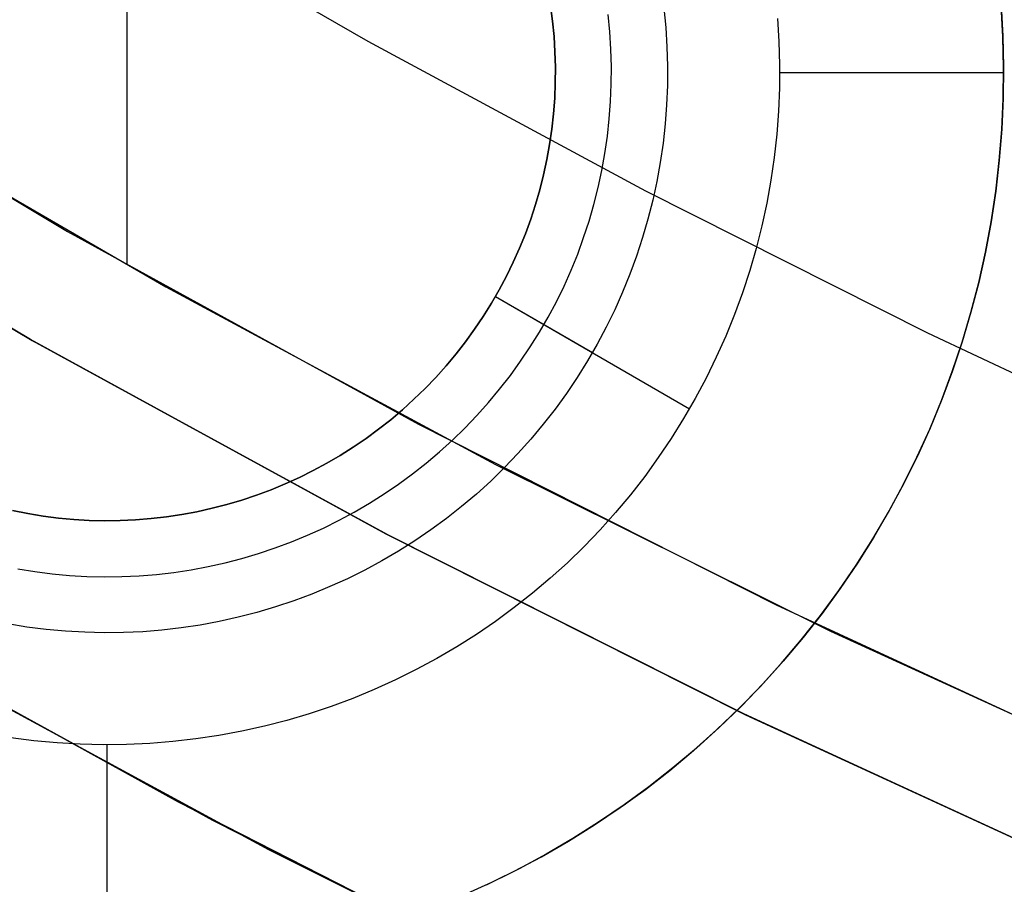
# Model space of a CAD drawing. Header units: millimetres. Extents: x 7986 to 9191, y -11326 to -10283.
# Tile 108 of 256: x 8562.63 to 8567.02, y -10713.5 to -10709.65. Entities that reach past the tile are written whole.
import ezdxf

# ---------------------------------------------------------------- set-up
doc = ezdxf.new("R2010")
doc.units = ezdxf.units.MM
doc.layers.add('BLANCO METALICO', color=7, linetype='Continuous', true_color=0xededed)

msp = doc.modelspace()

# ---------------------------------------------------------------- linework, layer by layer
at = {"color": 7, "true_color": 0xffffff}
for p, q in [((8563.1078, -10705.4264, 34.0594), (8563.1078, -10710.7375, 34.0594)), ((8562.9625, -10709.0402, 75.0231), (8564.1833, -10709.7421, 75.0231)), ((8562.9625, -10709.0402, 75.0231), (8564.1833, -10709.7421, 75.0231)), ((8561.3077, -10709.677, 34.0594), (8562.8434, -10710.5913, 34.0594)), ((8561.3077, -10709.677, 34.0594), (8562.8434, -10710.5913, 34.0594)), ((8564.1833, -10709.7421, 75.0231), (8565.4228, -10710.4103, 75.0231)), ((8564.1833, -10709.7421, 75.0231), (8565.4228, -10710.4103, 75.0231)), ((8561.8367, -10710.0001, 34.0594), (8563.2812, -10710.8389, 34.0594)), ((8562.6774, -10711.0727, 60.0594), (8561.1305, -10710.1557, 60.0594)), ((8562.6774, -10711.0727, 60.0594), (8561.1305, -10710.1557, 60.0594)), ((8561.1392, -10710.1611, 39.0594), (8562.6857, -10711.0774, 39.0594)), ((8561.1392, -10710.1611, 39.0594), (8562.6857, -10711.0774, 39.0594)), ((8561.1472, -10710.166, 49.5594), (8562.6933, -10711.0818, 49.5594)), ((8565.4228, -10710.4103, 75.0231), (8566.68, -10711.0441, 75.0231)), ((8565.4228, -10710.4103, 75.0231), (8566.68, -10711.0441, 75.0231)), ((8562.8434, -10710.5913, 34.0594), (8564.4098, -10711.4518, 34.0594)), ((8562.8434, -10710.5913, 34.0594), (8564.4098, -10711.4518, 34.0594)), ((8563.2812, -10710.8389, 34.0594), (8564.7521, -10711.6305, 34.0594)), ((8564.255, -10711.9357, 60.0594), (8562.6774, -10711.0727, 60.0594)), ((8564.255, -10711.9357, 60.0594), (8562.6774, -10711.0727, 60.0594)), ((8562.6857, -10711.0774, 39.0594), (8564.2629, -10711.9399, 39.0594)), ((8562.6857, -10711.0774, 39.0594), (8564.2629, -10711.9399, 39.0594)), ((8562.6933, -10711.0818, 49.5594), (8564.2702, -10711.9437, 49.5594)), ((8566.68, -10711.0441, 75.0231), (8567.9541, -10711.6428, 75.0231)), ((8566.68, -10711.0441, 75.0231), (8567.9541, -10711.6428, 75.0231)), ((8564.4098, -10711.4518, 34.0594), (8566.0052, -10712.2576, 34.0594)), ((8564.4098, -10711.4518, 34.0594), (8566.0052, -10712.2576, 34.0594)), ((8564.7521, -10711.6305, 34.0594), (8566.2479, -10712.3741, 34.0594)), ((8565.8614, -10712.7438, 60.0594), (8564.255, -10711.9357, 60.0594)), ((8565.8614, -10712.7438, 60.0594), (8564.255, -10711.9357, 60.0594)), ((8564.2629, -10711.9399, 39.0594), (8565.8689, -10712.7474, 39.0594)), ((8564.2629, -10711.9399, 39.0594), (8565.8689, -10712.7474, 39.0594)), ((8564.2702, -10711.9437, 49.5594), (8565.8758, -10712.7507, 49.5594)), ((8561.7018, -10712.2317, 37.555), (8563.3361, -10713.1363, 37.555)), ((8566.0052, -10712.2576, 34.0594), (8567.6274, -10713.0076, 34.0594)), ((8566.0052, -10712.2576, 34.0594), (8567.6274, -10713.0076, 34.0594)), ((8561.8636, -10712.3246, 39.0594), (8563.49, -10713.2177, 39.0594)), ((8561.8636, -10712.3246, 39.0594), (8563.49, -10713.2177, 39.0594)), ((8566.2479, -10712.3741, 34.0594), (8567.767, -10713.0689, 34.0594)), ((8562.1258, -10712.4742, 36.0505), (8563.7394, -10713.3488, 36.0505)), ((8562.1258, -10712.4742, 36.0505), (8563.7394, -10713.3488, 36.0505)), ((8567.4948, -10713.496, 60.0594), (8565.8614, -10712.7438, 60.0594)), ((8567.4948, -10713.496, 60.0594), (8565.8614, -10712.7438, 60.0594)), ((8565.8689, -10712.7474, 39.0594), (8567.5019, -10713.499, 39.0594)), ((8565.8689, -10712.7474, 39.0594), (8567.5019, -10713.499, 39.0594)), ((8565.8758, -10712.7507, 49.5594), (8567.5083, -10713.5019, 49.5594)), ((8563.3361, -10713.1363, 37.555), (8565.001, -10713.9834, 37.555)), ((8563.49, -10713.2177, 39.0594), (8565.1465, -10714.054, 39.0594)), ((8563.49, -10713.2177, 39.0594), (8565.1465, -10714.054, 39.0594)), ((8563.7394, -10713.3488, 36.0505), (8565.3821, -10714.1677, 36.0505)), ((8563.7394, -10713.3488, 36.0505), (8565.3821, -10714.1677, 36.0505))]:
    msp.add_line(p, q, dxfattribs=at)
at = {"layer": 'BLANCO METALICO'}
for p, q in [((8564.9979, -10709.5838, 157.0815), (8565.007, -10709.6522, 157.0815)), ((8565.007, -10709.6522, 161.0815), (8564.9979, -10709.5838, 161.0815)), ((8567.009, -10709.582, 160.8315), (8567.017, -10709.7202, 160.8315)), ((8567.009, -10709.5823, 159.5815), (8567.017, -10709.7204, 159.5815)), ((8567.0171, -10709.723, 162.0815), (8567.0092, -10709.5851, 162.0815)), ((8565.2629, -10709.7008, 156.8315), (8565.2554, -10709.6235, 156.8315)), ((8565.5037, -10709.5948, 156.5815), (8565.5121, -10709.6807, 156.5815)), ((8565.5037, -10709.5948, 161.5815), (8565.5121, -10709.6807, 161.5815)), ((8565.007, -10709.6522, 157.0815), (8565.0138, -10709.7209, 157.0815)), ((8565.0138, -10709.7209, 161.0815), (8565.007, -10709.6522, 161.0815)), ((8565.5121, -10709.6807, 156.5815), (8565.5176, -10709.7668, 156.5815)), ((8565.5121, -10709.6807, 161.5815), (8565.5176, -10709.7668, 161.5815)), ((8566.0105, -10709.6405, 162.0815), (8566.0171, -10709.7438, 162.0815)), ((8565.0138, -10709.7209, 157.0815), (8565.0181, -10709.7898, 157.0815)), ((8565.0181, -10709.7898, 161.0815), (8565.0138, -10709.7209, 161.0815)), ((8565.2679, -10709.7783, 156.8315), (8565.2629, -10709.7008, 156.8315)), ((8567.017, -10709.7202, 160.8315), (8567.0202, -10709.8586, 160.8315)), ((8567.017, -10709.7204, 159.5815), (8567.0202, -10709.8588, 159.5815)), ((8567.0202, -10709.861, 162.0815), (8567.0171, -10709.723, 162.0815)), ((8565.5176, -10709.7668, 156.5815), (8565.5201, -10709.8531, 156.5815)), ((8565.5176, -10709.7668, 161.5815), (8565.5201, -10709.8531, 161.5815)), ((8566.0171, -10709.7438, 162.0815), (8566.02, -10709.8474, 162.0815)), ((8565.0181, -10709.7898, 157.0815), (8565.0201, -10709.8589, 157.0815)), ((8565.0201, -10709.8589, 161.0815), (8565.0181, -10709.7898, 161.0815)), ((8565.2701, -10709.856, 156.8315), (8565.2679, -10709.7783, 156.8315)), ((8565.2696, -10709.9337, 156.8315), (8565.2701, -10709.856, 156.8315)), ((8565.5201, -10709.8531, 156.5815), (8565.5196, -10709.9394, 156.5815)), ((8565.5201, -10709.8531, 161.5815), (8565.5196, -10709.9394, 161.5815)), ((8566.02, -10709.8474, 162.0815), (8566.0194, -10709.9509, 162.0815)), ((8565.0201, -10709.8589, 157.0815), (8565.0197, -10709.9279, 157.0815)), ((8565.0197, -10709.9279, 161.0815), (8565.0201, -10709.8589, 161.0815)), ((8566.0202, -10709.8819, 162.0815), (8567.0202, -10709.8819, 162.0815)), ((8567.0185, -10709.9991, 162.0815), (8567.0202, -10709.861, 162.0815)), ((8567.0202, -10709.8586, 160.8315), (8567.0186, -10709.997, 160.8315)), ((8567.0202, -10709.8588, 159.5815), (8567.0186, -10709.9972, 159.5815)), ((8565.0197, -10709.9279, 157.0815), (8565.0169, -10709.9969, 157.0815)), ((8565.0169, -10709.9969, 161.0815), (8565.0197, -10709.9279, 161.0815)), ((8565.2665, -10710.0113, 156.8315), (8565.2696, -10709.9337, 156.8315)), ((8565.5196, -10709.9394, 156.5815), (8565.5161, -10710.0256, 156.5815)), ((8565.5196, -10709.9394, 161.5815), (8565.5161, -10710.0256, 161.5815)), ((8566.0194, -10709.9509, 162.0815), (8566.0153, -10710.0544, 162.0815)), ((8565.0169, -10709.9969, 157.0815), (8565.0118, -10710.0657, 157.0815)), ((8565.0118, -10710.0657, 161.0815), (8565.0169, -10709.9969, 161.0815)), ((8565.2607, -10710.0887, 156.8315), (8565.2665, -10710.0113, 156.8315)), ((8565.5161, -10710.0256, 156.5815), (8565.5097, -10710.1117, 156.5815)), ((8565.5161, -10710.0256, 161.5815), (8565.5097, -10710.1117, 161.5815)), ((8567.0121, -10710.137, 162.0815), (8567.0185, -10709.9991, 162.0815)), ((8567.0186, -10709.997, 160.8315), (8567.0122, -10710.1353, 160.8315)), ((8567.0186, -10709.9972, 159.5815), (8567.0122, -10710.1355, 159.5815)), ((8565.0118, -10710.0657, 157.0815), (8565.0042, -10710.1344, 157.0815)), ((8565.0042, -10710.1344, 161.0815), (8565.0118, -10710.0657, 161.0815)), ((8566.0153, -10710.0544, 162.0815), (8566.0075, -10710.1577, 162.0815)), ((8565.2522, -10710.1659, 156.8315), (8565.2607, -10710.0887, 156.8315)), ((8565.5097, -10710.1117, 156.5815), (8565.5002, -10710.1975, 156.5815)), ((8565.5097, -10710.1117, 161.5815), (8565.5002, -10710.1975, 161.5815)), ((8565.0042, -10710.1344, 157.0815), (8564.9943, -10710.2027, 157.0815)), ((8564.9943, -10710.2027, 161.0815), (8565.0042, -10710.1344, 161.0815)), ((8566.0075, -10710.1577, 162.0815), (8565.9962, -10710.2606, 162.0815)), ((8567.0009, -10710.2747, 162.0815), (8567.0121, -10710.137, 162.0815)), ((8567.0122, -10710.1353, 160.8315), (8567.001, -10710.2733, 160.8315)), ((8567.0122, -10710.1355, 159.5815), (8567.001, -10710.2734, 159.5815)), ((8564.9943, -10710.2027, 157.0815), (8564.9821, -10710.2706, 157.0815)), ((8564.9821, -10710.2706, 161.0815), (8564.9943, -10710.2027, 161.0815)), ((8565.2411, -10710.2428, 156.8315), (8565.2522, -10710.1659, 156.8315)), ((8565.5002, -10710.1975, 156.5815), (8565.4879, -10710.2829, 156.5815)), ((8565.5002, -10710.1975, 161.5815), (8565.4879, -10710.2829, 161.5815)), ((8565.2273, -10710.3192, 156.8315), (8565.2411, -10710.2428, 156.8315)), ((8564.9821, -10710.2706, 157.0815), (8564.9675, -10710.3381, 157.0815)), ((8564.9675, -10710.3381, 161.0815), (8564.9821, -10710.2706, 161.0815)), ((8565.4879, -10710.2829, 156.5815), (8565.4726, -10710.3678, 156.5815)), ((8565.4879, -10710.2829, 161.5815), (8565.4726, -10710.3678, 161.5815)), ((8565.9962, -10710.2606, 162.0815), (8565.9814, -10710.3631, 162.0815)), ((8566.985, -10710.4118, 162.0815), (8567.0009, -10710.2747, 162.0815)), ((8567.001, -10710.2733, 160.8315), (8566.9851, -10710.4108, 160.8315)), ((8567.001, -10710.2734, 159.5815), (8566.9851, -10710.4109, 159.5815)), ((8564.9675, -10710.3381, 157.0815), (8564.9506, -10710.4051, 157.0815)), ((8564.9506, -10710.4051, 161.0815), (8564.9675, -10710.3381, 161.0815)), ((8565.2109, -10710.3952, 156.8315), (8565.2273, -10710.3192, 156.8315)), ((8565.4726, -10710.3678, 156.5815), (8565.4543, -10710.4522, 156.5815)), ((8565.4726, -10710.3678, 161.5815), (8565.4543, -10710.4522, 161.5815)), ((8565.9814, -10710.3631, 162.0815), (8565.963, -10710.465, 162.0815)), ((8564.9506, -10710.4051, 157.0815), (8564.9314, -10710.4714, 157.0815)), ((8564.9314, -10710.4714, 161.0815), (8564.9506, -10710.4051, 161.0815)), ((8565.1919, -10710.4705, 156.8315), (8565.2109, -10710.3952, 156.8315)), ((8566.9643, -10710.5484, 162.0815), (8566.985, -10710.4118, 162.0815)), ((8566.9851, -10710.4108, 160.8315), (8566.9644, -10710.5477, 160.8315)), ((8566.9851, -10710.4109, 159.5815), (8566.9644, -10710.5477, 159.5815)), ((8564.9314, -10710.4714, 157.0815), (8564.9099, -10710.537, 157.0815)), ((8564.9099, -10710.537, 161.0815), (8564.9314, -10710.4714, 161.0815)), ((8565.1703, -10710.5451, 156.8315), (8565.1919, -10710.4705, 156.8315)), ((8565.4543, -10710.4522, 156.5815), (8565.4332, -10710.5359, 156.5815)), ((8565.4543, -10710.4522, 161.5815), (8565.4332, -10710.5359, 161.5815)), ((8565.963, -10710.465, 162.0815), (8565.9411, -10710.5663, 162.0815)), ((8564.9099, -10710.537, 157.0815), (8564.8862, -10710.6018, 157.0815)), ((8564.8862, -10710.6018, 161.0815), (8564.9099, -10710.537, 161.0815)), ((8565.1461, -10710.6189, 156.8315), (8565.1703, -10710.5451, 156.8315)), ((8565.4332, -10710.5359, 156.5815), (8565.4092, -10710.6188, 156.5815)), ((8565.4332, -10710.5359, 161.5815), (8565.4092, -10710.6188, 161.5815)), ((8566.9644, -10710.5477, 159.5815), (8566.939, -10710.6838, 159.5815)), ((8566.9644, -10710.5477, 160.8315), (8566.939, -10710.6838, 160.8315)), ((8566.939, -10710.6841, 162.0815), (8566.9643, -10710.5484, 162.0815)), ((8564.8862, -10710.6018, 157.0815), (8564.8602, -10710.6658, 157.0815)), ((8564.8602, -10710.6658, 161.0815), (8564.8862, -10710.6018, 161.0815)), ((8565.9411, -10710.5663, 162.0815), (8565.9158, -10710.6667, 162.0815)), ((8565.1194, -10710.6918, 156.8315), (8565.1461, -10710.6189, 156.8315)), ((8565.4092, -10710.6188, 156.5815), (8565.3823, -10710.7008, 156.5815)), ((8565.4092, -10710.6188, 161.5815), (8565.3823, -10710.7008, 161.5815)), ((8564.8602, -10710.6658, 157.0815), (8564.832, -10710.7289, 157.0815)), ((8564.832, -10710.7289, 161.0815), (8564.8602, -10710.6658, 161.0815)), ((8565.0902, -10710.7638, 156.8315), (8565.1194, -10710.6918, 156.8315)), ((8565.9158, -10710.6667, 162.0815), (8565.887, -10710.7661, 162.0815)), ((8566.939, -10710.6838, 159.5815), (8566.9089, -10710.8189, 159.5815)), ((8566.939, -10710.6838, 160.8315), (8566.9089, -10710.8189, 160.8315)), ((8566.9089, -10710.8189, 162.0815), (8566.939, -10710.6841, 162.0815)), ((8564.832, -10710.7289, 157.0815), (8564.8017, -10710.7909, 157.0815)), ((8564.8017, -10710.7909, 161.0815), (8564.832, -10710.7289, 161.0815)), ((8565.3823, -10710.7008, 156.5815), (8565.3526, -10710.7818, 156.5815)), ((8565.3823, -10710.7008, 161.5815), (8565.3526, -10710.7818, 161.5815)), ((8565.0585, -10710.8347, 156.8315), (8565.0902, -10710.7638, 156.8315)), ((8565.887, -10710.7661, 162.0815), (8565.8547, -10710.8646, 162.0815)), ((8564.8017, -10710.7909, 157.0815), (8564.7693, -10710.8518, 157.0815)), ((8564.7693, -10710.8518, 161.0815), (8564.8017, -10710.7909, 161.0815)), ((8565.3526, -10710.7818, 156.5815), (8565.3202, -10710.8618, 156.5815)), ((8565.3526, -10710.7818, 161.5815), (8565.3202, -10710.8618, 161.5815)), ((8566.8743, -10710.9525, 162.0815), (8566.9089, -10710.8189, 162.0815)), ((8566.9089, -10710.8189, 159.5815), (8566.8745, -10710.9516, 159.5815)), ((8566.9089, -10710.8189, 160.8315), (8566.8745, -10710.9516, 160.8315)), ((8566.9089, -10710.8189, 159.5815), (8566.9089, -10710.8189, 162.0815)), ((8564.7693, -10710.8518, 157.0815), (8564.7348, -10710.9116, 157.0815)), ((8564.7348, -10710.9116, 161.0815), (8564.7693, -10710.8518, 161.0815)), ((8565.0244, -10710.9045, 156.8315), (8565.0585, -10710.8347, 156.8315)), ((8565.3202, -10710.8618, 156.5815), (8565.285, -10710.9406, 156.5815)), ((8565.3202, -10710.8618, 161.5815), (8565.285, -10710.9406, 161.5815)), ((8565.8547, -10710.8646, 162.0815), (8565.8191, -10710.9618, 162.0815)), ((8564.7523, -10710.8819, 161.0815), (8564.7523, -10710.8819, 157.0815)), ((8564.7523, -10710.8819, 157.0815), (8565.1853, -10711.1319, 156.5815)), ((8564.7523, -10710.8819, 161.0815), (8565.6183, -10711.3819, 162.0815)), ((8564.9879, -10710.9731, 156.8315), (8565.0244, -10710.9045, 156.8315)), ((8564.7348, -10710.9116, 157.0815), (8564.6982, -10710.9702, 157.0815)), ((8564.6982, -10710.9702, 161.0815), (8564.7348, -10710.9116, 161.0815)), ((8565.285, -10710.9406, 156.5815), (8565.2471, -10711.0181, 156.5815)), ((8565.285, -10710.9406, 161.5815), (8565.2471, -10711.0181, 161.5815)), ((8566.835, -10711.0849, 162.0815), (8566.8743, -10710.9525, 162.0815)), ((8566.8745, -10710.9516, 159.5815), (8566.8356, -10711.0831, 159.5815)), ((8566.8745, -10710.9516, 160.8315), (8566.8356, -10711.0831, 160.8315)), ((8564.6982, -10710.9702, 157.0815), (8564.6596, -10711.0275, 157.0815)), ((8564.6596, -10711.0275, 161.0815), (8564.6982, -10710.9702, 161.0815)), ((8564.9491, -10711.0403, 156.8315), (8564.9879, -10710.9731, 156.8315)), ((8565.8191, -10710.9618, 162.0815), (8565.7802, -10711.0578, 162.0815)), ((8564.6596, -10711.0275, 157.0815), (8564.6191, -10711.0834, 157.0815)), ((8564.6191, -10711.0834, 161.0815), (8564.6596, -10711.0275, 161.0815)), ((8564.908, -10711.1062, 156.8315), (8564.9491, -10711.0403, 156.8315)), ((8565.2471, -10711.0181, 156.5815), (8565.2066, -10711.0943, 156.5815)), ((8565.2471, -10711.0181, 161.5815), (8565.2066, -10711.0943, 161.5815)), ((8564.6191, -10711.0834, 157.0815), (8564.5767, -10711.1378, 157.0815)), ((8564.5767, -10711.1378, 161.0815), (8564.6191, -10711.0834, 161.0815)), ((8565.7802, -10711.0578, 162.0815), (8565.7379, -10711.1523, 162.0815)), ((8566.7912, -10711.2159, 162.0815), (8566.835, -10711.0849, 162.0815)), ((8566.8356, -10711.0831, 159.5815), (8566.7922, -10711.2131, 159.5815)), ((8566.8356, -10711.0831, 160.8315), (8566.7922, -10711.2132, 160.8315)), ((8564.8646, -10711.1707, 156.8315), (8564.908, -10711.1062, 156.8315)), ((8565.2066, -10711.0943, 156.5815), (8565.1634, -10711.1691, 156.5815)), ((8565.2066, -10711.0943, 161.5815), (8565.1634, -10711.1691, 161.5815)), ((8564.5767, -10711.1378, 157.0815), (8564.5324, -10711.1908, 157.0815)), ((8564.5324, -10711.1908, 161.0815), (8564.5767, -10711.1378, 161.0815)), ((8564.819, -10711.2335, 156.8315), (8564.8646, -10711.1707, 156.8315)), ((8565.1634, -10711.1691, 156.5815), (8565.1177, -10711.2423, 156.5815)), ((8565.1634, -10711.1691, 161.5815), (8565.1177, -10711.2423, 161.5815)), ((8565.7379, -10711.1523, 162.0815), (8565.6925, -10711.2454, 162.0815)), ((8564.5324, -10711.1908, 157.0815), (8564.4863, -10711.2422, 157.0815)), ((8564.4863, -10711.2422, 161.0815), (8564.5324, -10711.1908, 161.0815)), ((8566.7429, -10711.3452, 162.0815), (8566.7912, -10711.2159, 162.0815)), ((8566.7922, -10711.2131, 159.5815), (8566.7444, -10711.3416, 159.5815)), ((8566.7922, -10711.2132, 160.8315), (8566.7444, -10711.3417, 160.8315)), ((8564.4863, -10711.2422, 157.0815), (8564.4385, -10711.292, 157.0815)), ((8564.4385, -10711.292, 161.0815), (8564.4863, -10711.2422, 161.0815)), ((8564.7713, -10711.2948, 156.8315), (8564.819, -10711.2335, 156.8315)), ((8565.1177, -10711.2423, 156.5815), (8565.0695, -10711.3139, 156.5815)), ((8565.1177, -10711.2423, 161.5815), (8565.0695, -10711.3139, 161.5815)), ((8565.6925, -10711.2454, 162.0815), (8565.6438, -10711.3368, 162.0815)), ((8564.4385, -10711.292, 157.0815), (8564.389, -10711.3401, 157.0815)), ((8564.389, -10711.3401, 161.0815), (8564.4385, -10711.292, 161.0815)), ((8564.7214, -10711.3544, 156.8315), (8564.7713, -10711.2948, 156.8315)), ((8564.389, -10711.3401, 157.0815), (8564.3378, -10711.3865, 157.0815)), ((8564.3378, -10711.3865, 161.0815), (8564.389, -10711.3401, 161.0815)), ((8565.0695, -10711.3139, 156.5815), (8565.0188, -10711.3837, 156.5815)), ((8565.0695, -10711.3139, 161.5815), (8565.0188, -10711.3837, 161.5815)), ((8565.6438, -10711.3368, 162.0815), (8565.592, -10711.4265, 162.0815)), ((8566.6902, -10711.4729, 162.0815), (8566.7429, -10711.3452, 162.0815)), ((8566.7444, -10711.3417, 160.8315), (8566.6921, -10711.4685, 160.8315)), ((8566.7444, -10711.3416, 159.5815), (8566.6922, -10711.4684, 159.5815)), ((8564.3378, -10711.3865, 157.0815), (8564.2851, -10711.4311, 157.0815)), ((8564.2851, -10711.4311, 161.0815), (8564.3378, -10711.3865, 161.0815)), ((8564.6696, -10711.4123, 156.8315), (8564.7214, -10711.3544, 156.8315)), ((8565.0188, -10711.3837, 156.5815), (8564.9658, -10711.4518, 156.5815)), ((8565.0188, -10711.3837, 161.5815), (8564.9658, -10711.4518, 161.5815)), ((8564.2851, -10711.4311, 157.0815), (8564.2309, -10711.4738, 157.0815)), ((8564.2309, -10711.4738, 161.0815), (8564.2851, -10711.4311, 161.0815)), ((8564.6158, -10711.4683, 156.8315), (8564.6696, -10711.4123, 156.8315)), ((8565.592, -10711.4265, 162.0815), (8565.5372, -10711.5143, 162.0815)), ((8564.2309, -10711.4738, 157.0815), (8564.1752, -10711.5147, 157.0815)), ((8564.1752, -10711.5147, 161.0815), (8564.2309, -10711.4738, 161.0815)), ((8564.5601, -10711.5224, 156.8315), (8564.6158, -10711.4683, 156.8315)), ((8564.9658, -10711.4518, 156.5815), (8564.9105, -10711.518, 156.5815)), ((8564.9658, -10711.4518, 161.5815), (8564.9105, -10711.518, 161.5815)), ((8566.6331, -10711.5986, 162.0815), (8566.6902, -10711.4729, 162.0815)), ((8566.6922, -10711.4684, 159.5815), (8566.6356, -10711.5933, 159.5815)), ((8566.6921, -10711.4685, 160.8315), (8566.6356, -10711.5934, 160.8315)), ((8564.1752, -10711.5147, 157.0815), (8564.1182, -10711.5536, 157.0815)), ((8564.1182, -10711.5536, 161.0815), (8564.1752, -10711.5147, 161.0815)), ((8564.5025, -10711.5746, 156.8315), (8564.5601, -10711.5224, 156.8315)), ((8564.9105, -10711.518, 156.5815), (8564.8529, -10711.5823, 156.5815)), ((8564.9105, -10711.518, 161.5815), (8564.8529, -10711.5823, 161.5815)), ((8565.5372, -10711.5143, 162.0815), (8565.4793, -10711.6002, 162.0815)), ((8564.1182, -10711.5536, 157.0815), (8564.0598, -10711.5905, 157.0815)), ((8564.0598, -10711.5905, 161.0815), (8564.1182, -10711.5536, 161.0815)), ((8564.0598, -10711.5905, 157.0815), (8564.0002, -10711.6253, 157.0815)), ((8564.0002, -10711.6253, 161.0815), (8564.0598, -10711.5905, 161.0815)), ((8564.4432, -10711.6247, 156.8315), (8564.5025, -10711.5746, 156.8315)), ((8564.8529, -10711.5823, 156.5815), (8564.7931, -10711.6446, 156.5815)), ((8564.8529, -10711.5823, 161.5815), (8564.7931, -10711.6446, 161.5815)), ((8565.4793, -10711.6002, 162.0815), (8565.4186, -10711.6841, 162.0815)), ((8566.5717, -10711.7223, 162.0815), (8566.6331, -10711.5986, 162.0815)), ((8566.6356, -10711.5934, 160.8315), (8566.5748, -10711.7163, 160.8315)), ((8566.6356, -10711.5933, 159.5815), (8566.5749, -10711.7162, 159.5815)), ((8563.9395, -10711.6581, 157.0815), (8563.8776, -10711.6888, 157.0815)), ((8563.8776, -10711.6888, 161.0815), (8563.9395, -10711.6581, 161.0815)), ((8564.0002, -10711.6253, 157.0815), (8563.9395, -10711.6581, 157.0815)), ((8563.9395, -10711.6581, 161.0815), (8564.0002, -10711.6253, 161.0815)), ((8564.3822, -10711.6728, 156.8315), (8564.4432, -10711.6247, 156.8315)), ((8564.7931, -10711.6446, 156.5815), (8564.7312, -10711.7047, 156.5815)), ((8564.7931, -10711.6446, 161.5815), (8564.7312, -10711.7047, 161.5815)), ((8563.8776, -10711.6888, 157.0815), (8563.8147, -10711.7173, 157.0815)), ((8563.8147, -10711.7173, 161.0815), (8563.8776, -10711.6888, 161.0815)), ((8564.3196, -10711.7188, 156.8315), (8564.3822, -10711.6728, 156.8315)), ((8565.4186, -10711.6841, 162.0815), (8565.3549, -10711.7658, 162.0815)), ((8563.7509, -10711.7436, 157.0815), (8563.6862, -10711.7677, 157.0815)), ((8563.6862, -10711.7677, 161.0815), (8563.7509, -10711.7436, 161.0815)), ((8563.8147, -10711.7173, 157.0815), (8563.7509, -10711.7436, 157.0815)), ((8563.7509, -10711.7436, 161.0815), (8563.8147, -10711.7173, 161.0815)), ((8564.2554, -10711.7625, 156.8315), (8564.3196, -10711.7188, 156.8315)), ((8564.7312, -10711.7047, 156.5815), (8564.6672, -10711.7627, 156.5815)), ((8564.7312, -10711.7047, 161.5815), (8564.6672, -10711.7627, 161.5815)), ((8566.5061, -10711.8438, 162.0815), (8566.5717, -10711.7223, 162.0815)), ((8566.5748, -10711.7163, 160.8315), (8566.5098, -10711.837, 160.8315)), ((8566.5749, -10711.7162, 159.5815), (8566.5099, -10711.8369, 159.5815)), ((8563.6207, -10711.7896, 157.0815), (8563.5545, -10711.8092, 157.0815)), ((8563.5545, -10711.8092, 161.0815), (8563.6207, -10711.7896, 161.0815)), ((8563.6862, -10711.7677, 157.0815), (8563.6207, -10711.7896, 157.0815)), ((8563.6207, -10711.7896, 161.0815), (8563.6862, -10711.7677, 161.0815)), ((8564.1898, -10711.804, 156.8315), (8564.2554, -10711.7625, 156.8315)), ((8564.6672, -10711.7627, 156.5815), (8564.6014, -10711.8184, 156.5815)), ((8564.6672, -10711.7627, 161.5815), (8564.6014, -10711.8184, 161.5815)), ((8565.3549, -10711.7658, 162.0815), (8565.2885, -10711.8453, 162.0815)), ((8563.4877, -10711.8265, 157.0815), (8563.4203, -10711.8415, 157.0815)), ((8563.4203, -10711.8415, 161.0815), (8563.4877, -10711.8265, 161.0815)), ((8563.5545, -10711.8092, 157.0815), (8563.4877, -10711.8265, 157.0815)), ((8563.4877, -10711.8265, 161.0815), (8563.5545, -10711.8092, 161.0815)), ((8564.1227, -10711.8433, 156.8315), (8564.1898, -10711.804, 156.8315)), ((8564.6014, -10711.8184, 156.5815), (8564.5336, -10711.8718, 156.5815)), ((8564.6014, -10711.8184, 161.5815), (8564.5336, -10711.8718, 161.5815)), ((8562.6654, -10711.8501, 157.0815), (8562.5977, -10711.8367, 157.0815)), ((8562.5977, -10711.8367, 161.0815), (8562.6654, -10711.8501, 161.0815)), ((8562.7335, -10711.8612, 157.0815), (8562.6654, -10711.8501, 157.0815)), ((8562.6654, -10711.8501, 161.0815), (8562.7335, -10711.8612, 161.0815)), ((8562.802, -10711.8699, 157.0815), (8562.7335, -10711.8612, 157.0815)), ((8562.7335, -10711.8612, 161.0815), (8562.802, -10711.8699, 161.0815)), ((8562.8708, -10711.8763, 157.0815), (8562.802, -10711.8699, 157.0815)), ((8562.802, -10711.8699, 161.0815), (8562.8708, -10711.8763, 161.0815)), ((8562.9397, -10711.8803, 157.0815), (8562.8708, -10711.8763, 157.0815)), ((8562.8708, -10711.8763, 161.0815), (8562.9397, -10711.8803, 161.0815)), ((8563.1467, -10711.8779, 157.0815), (8563.0778, -10711.881, 157.0815)), ((8563.0778, -10711.881, 161.0815), (8563.1467, -10711.8779, 161.0815)), ((8563.2156, -10711.8723, 157.0815), (8563.1467, -10711.8779, 157.0815)), ((8563.1467, -10711.8779, 161.0815), (8563.2156, -10711.8723, 161.0815)), ((8563.2841, -10711.8644, 157.0815), (8563.2156, -10711.8723, 157.0815)), ((8563.2156, -10711.8723, 161.0815), (8563.2841, -10711.8644, 161.0815)), ((8563.3524, -10711.8541, 157.0815), (8563.2841, -10711.8644, 157.0815)), ((8563.2841, -10711.8644, 161.0815), (8563.3524, -10711.8541, 161.0815)), ((8563.4203, -10711.8415, 157.0815), (8563.3524, -10711.8541, 157.0815)), ((8563.3524, -10711.8541, 161.0815), (8563.4203, -10711.8415, 161.0815)), ((8564.0544, -10711.8801, 156.8315), (8564.1227, -10711.8433, 156.8315)), ((8564.5336, -10711.8718, 156.5815), (8564.464, -10711.9229, 156.5815)), ((8564.5336, -10711.8718, 161.5815), (8564.464, -10711.9229, 161.5815)), ((8565.2885, -10711.8453, 162.0815), (8565.2194, -10711.9224, 162.0815)), ((8566.4363, -10711.9629, 162.0815), (8566.5061, -10711.8438, 162.0815)), ((8566.5098, -10711.837, 160.8315), (8566.4408, -10711.9555, 160.8315)), ((8566.5099, -10711.8369, 159.5815), (8566.4409, -10711.9554, 159.5815)), ((8563.0087, -10711.8818, 157.0815), (8562.9397, -10711.8803, 157.0815)), ((8562.9397, -10711.8803, 161.0815), (8563.0087, -10711.8818, 161.0815)), ((8563.0778, -10711.881, 157.0815), (8563.0087, -10711.8818, 157.0815)), ((8563.0087, -10711.8818, 161.0815), (8563.0778, -10711.881, 161.0815)), ((8563.9141, -10711.9467, 156.8315), (8563.9848, -10711.9146, 156.8315)), ((8563.9848, -10711.9146, 156.8315), (8564.0544, -10711.8801, 156.8315)), ((8563.8423, -10711.9763, 156.8315), (8563.9141, -10711.9467, 156.8315)), ((8564.464, -10711.9229, 156.5815), (8564.3927, -10711.9715, 156.5815)), ((8564.464, -10711.9229, 161.5815), (8564.3927, -10711.9715, 161.5815)), ((8565.2194, -10711.9224, 162.0815), (8565.1477, -10711.9971, 162.0815)), ((8566.3624, -10712.0796, 162.0815), (8566.4363, -10711.9629, 162.0815)), ((8566.4408, -10711.9555, 160.8315), (8566.3677, -10712.0715, 160.8315)), ((8566.4409, -10711.9554, 159.5815), (8566.3678, -10712.0714, 159.5815)), ((8563.6958, -10712.0281, 156.8315), (8563.7695, -10712.0035, 156.8315)), ((8563.7695, -10712.0035, 156.8315), (8563.8423, -10711.9763, 156.8315)), ((8564.3927, -10711.9715, 156.5815), (8564.3197, -10712.0176, 156.5815)), ((8564.3927, -10711.9715, 161.5815), (8564.3197, -10712.0176, 161.5815)), ((8565.1477, -10711.9971, 162.0815), (8565.0734, -10712.0693, 162.0815)), ((8563.5461, -10712.0696, 156.8315), (8563.6213, -10712.0501, 156.8315)), ((8563.6213, -10712.0501, 156.8315), (8563.6958, -10712.0281, 156.8315)), ((8564.3197, -10712.0176, 156.5815), (8564.2452, -10712.0612, 156.5815)), ((8564.3197, -10712.0176, 161.5815), (8564.2452, -10712.0612, 161.5815)), ((8562.621, -10712.0962, 156.8315), (8562.6977, -10712.1086, 156.8315)), ((8563.3939, -10712.1006, 156.8315), (8563.4703, -10712.0864, 156.8315)), ((8563.4703, -10712.0864, 156.8315), (8563.5461, -10712.0696, 156.8315)), ((8564.2452, -10712.0612, 156.5815), (8564.1693, -10712.1022, 156.5815)), ((8564.2452, -10712.0612, 161.5815), (8564.1693, -10712.1022, 161.5815)), ((8565.0734, -10712.0693, 162.0815), (8564.9967, -10712.1388, 162.0815)), ((8566.2846, -10712.1936, 162.0815), (8566.3624, -10712.0796, 162.0815)), ((8566.3677, -10712.0715, 160.8315), (8566.2907, -10712.185, 160.8315)), ((8566.3678, -10712.0714, 159.5815), (8566.2908, -10712.1848, 159.5815)), ((8562.6977, -10712.1086, 156.8315), (8562.7748, -10712.1184, 156.8315)), ((8562.7748, -10712.1184, 156.8315), (8562.8521, -10712.1256, 156.8315)), ((8562.8521, -10712.1256, 156.8315), (8562.9296, -10712.1301, 156.8315)), ((8562.9296, -10712.1301, 156.8315), (8563.0073, -10712.1318, 156.8315)), ((8563.0073, -10712.1318, 156.8315), (8563.085, -10712.1309, 156.8315)), ((8563.085, -10712.1309, 156.8315), (8563.1625, -10712.1274, 156.8315)), ((8563.1625, -10712.1274, 156.8315), (8563.24, -10712.1211, 156.8315)), ((8563.24, -10712.1211, 156.8315), (8563.3171, -10712.1122, 156.8315)), ((8563.3171, -10712.1122, 156.8315), (8563.3939, -10712.1006, 156.8315)), ((8564.092, -10712.1405, 156.5815), (8564.0134, -10712.1761, 156.5815)), ((8564.092, -10712.1405, 161.5815), (8564.0134, -10712.1761, 161.5815)), ((8564.1693, -10712.1022, 156.5815), (8564.092, -10712.1405, 156.5815)), ((8564.1693, -10712.1022, 161.5815), (8564.092, -10712.1405, 161.5815)), ((8564.9967, -10712.1388, 162.0815), (8564.9176, -10712.2057, 162.0815)), ((8564.0134, -10712.1761, 156.5815), (8563.9336, -10712.2091, 156.5815)), ((8564.0134, -10712.1761, 161.5815), (8563.9336, -10712.2091, 161.5815)), ((8566.2907, -10712.185, 160.8315), (8566.2098, -10712.2957, 160.8315)), ((8566.2908, -10712.1848, 159.5815), (8566.2099, -10712.2956, 159.5815)), ((8563.9336, -10712.2091, 156.5815), (8563.8527, -10712.2392, 156.5815)), ((8563.9336, -10712.2091, 161.5815), (8563.8527, -10712.2392, 161.5815)), ((8564.9176, -10712.2057, 162.0815), (8564.8362, -10712.2698, 162.0815)), ((8566.2028, -10712.3049, 162.0815), (8566.2846, -10712.1936, 162.0815)), ((8563.7709, -10712.2665, 156.5815), (8563.6881, -10712.291, 156.5815)), ((8563.7709, -10712.2665, 161.5815), (8563.6881, -10712.291, 161.5815)), ((8563.8527, -10712.2392, 156.5815), (8563.7709, -10712.2665, 156.5815)), ((8563.8527, -10712.2392, 161.5815), (8563.7709, -10712.2665, 161.5815)), ((8564.8362, -10712.2698, 162.0815), (8564.7527, -10712.3311, 162.0815)), ((8563.6046, -10712.3126, 156.5815), (8563.5203, -10712.3314, 156.5815)), ((8563.6046, -10712.3126, 161.5815), (8563.5203, -10712.3314, 161.5815)), ((8563.6881, -10712.291, 156.5815), (8563.6046, -10712.3126, 156.5815)), ((8563.6881, -10712.291, 161.5815), (8563.6046, -10712.3126, 161.5815)), ((8566.1173, -10712.4133, 162.0815), (8566.2028, -10712.3049, 162.0815)), ((8566.2098, -10712.2957, 160.8315), (8566.1252, -10712.4036, 160.8315)), ((8566.2099, -10712.2956, 159.5815), (8566.1253, -10712.4035, 159.5815)), ((8562.6619, -10712.3561, 156.5815), (8562.5767, -10712.3422, 156.5815)), ((8562.6619, -10712.3561, 161.5815), (8562.5767, -10712.3422, 161.5815)), ((8562.7475, -10712.367, 156.5815), (8562.6619, -10712.3561, 156.5815)), ((8562.7475, -10712.367, 161.5815), (8562.6619, -10712.3561, 161.5815)), ((8563.3501, -10712.36, 156.5815), (8563.2644, -10712.3699, 156.5815)), ((8563.3501, -10712.36, 161.5815), (8563.2644, -10712.3699, 161.5815)), ((8563.4355, -10712.3472, 156.5815), (8563.3501, -10712.36, 156.5815)), ((8563.4355, -10712.3472, 161.5815), (8563.3501, -10712.36, 161.5815)), ((8563.5203, -10712.3314, 156.5815), (8563.4355, -10712.3472, 156.5815)), ((8563.5203, -10712.3314, 161.5815), (8563.4355, -10712.3472, 161.5815)), ((8564.7527, -10712.3311, 162.0815), (8564.6672, -10712.3894, 162.0815)), ((8562.8334, -10712.3749, 156.5815), (8562.7475, -10712.367, 156.5815)), ((8562.8334, -10712.3749, 161.5815), (8562.7475, -10712.367, 161.5815)), ((8562.9196, -10712.3798, 156.5815), (8562.8334, -10712.3749, 156.5815)), ((8562.9196, -10712.3798, 161.5815), (8562.8334, -10712.3749, 161.5815)), ((8563.0059, -10712.3818, 156.5815), (8562.9196, -10712.3798, 156.5815)), ((8563.0059, -10712.3818, 161.5815), (8562.9196, -10712.3798, 161.5815)), ((8563.0922, -10712.3808, 156.5815), (8563.0059, -10712.3818, 156.5815)), ((8563.0922, -10712.3808, 161.5815), (8563.0059, -10712.3818, 161.5815)), ((8563.1784, -10712.3769, 156.5815), (8563.0922, -10712.3808, 156.5815)), ((8563.1784, -10712.3769, 161.5815), (8563.0922, -10712.3808, 161.5815)), ((8563.2644, -10712.3699, 156.5815), (8563.1784, -10712.3769, 156.5815)), ((8563.2644, -10712.3699, 161.5815), (8563.1784, -10712.3769, 161.5815)), ((8564.6672, -10712.3894, 162.0815), (8564.5796, -10712.4447, 162.0815)), ((8566.1252, -10712.4036, 160.8315), (8566.0369, -10712.5086, 160.8315)), ((8566.1253, -10712.4035, 159.5815), (8566.0371, -10712.5084, 159.5815)), ((8564.5796, -10712.4447, 162.0815), (8564.4902, -10712.497, 162.0815)), ((8566.0281, -10712.5187, 162.0815), (8566.1173, -10712.4133, 162.0815)), ((8564.4902, -10712.497, 162.0815), (8564.3991, -10712.5462, 162.0815)), ((8565.9353, -10712.621, 162.0815), (8566.0281, -10712.5187, 162.0815)), ((8566.0369, -10712.5086, 160.8315), (8565.9451, -10712.6104, 160.8315)), ((8566.0371, -10712.5084, 159.5815), (8565.9453, -10712.6102, 159.5815)), ((8564.3991, -10712.5462, 162.0815), (8564.3063, -10712.5922, 162.0815)), ((8564.3063, -10712.5922, 162.0815), (8564.212, -10712.635, 162.0815)), ((8565.839, -10712.72, 162.0815), (8565.9353, -10712.621, 162.0815)), ((8565.9451, -10712.6104, 160.8315), (8565.8499, -10712.7091, 160.8315)), ((8565.9453, -10712.6102, 159.5815), (8565.8501, -10712.7089, 159.5815)), ((8564.212, -10712.635, 162.0815), (8564.1163, -10712.6745, 162.0815)), ((8564.0192, -10712.7107, 162.0815), (8563.921, -10712.7435, 162.0815)), ((8564.1163, -10712.6745, 162.0815), (8564.0192, -10712.7107, 162.0815)), ((8565.8499, -10712.7091, 160.8315), (8565.7513, -10712.8044, 160.8315)), ((8565.8501, -10712.7089, 159.5815), (8565.7515, -10712.8042, 159.5815)), ((8563.921, -10712.7435, 162.0815), (8563.8217, -10712.7728, 162.0815)), ((8565.7393, -10712.8156, 162.0815), (8565.839, -10712.72, 162.0815)), ((8563.7214, -10712.7988, 162.0815), (8563.6203, -10712.8212, 162.0815)), ((8563.8217, -10712.7728, 162.0815), (8563.7214, -10712.7988, 162.0815)), ((8563.5185, -10712.8402, 162.0815), (8563.4161, -10712.8556, 162.0815)), ((8563.6203, -10712.8212, 162.0815), (8563.5185, -10712.8402, 162.0815)), ((8565.6365, -10712.9077, 162.0815), (8565.7393, -10712.8156, 162.0815)), ((8565.7513, -10712.8044, 160.8315), (8565.6496, -10712.8963, 160.8315)), ((8565.7515, -10712.8042, 159.5815), (8565.6498, -10712.8961, 159.5815)), ((8562.6929, -10712.864, 162.0815), (8562.5902, -10712.8509, 162.0815)), ((8562.796, -10712.8735, 162.0815), (8562.6929, -10712.864, 162.0815)), ((8562.8994, -10712.8794, 162.0815), (8562.796, -10712.8735, 162.0815)), ((8563.003, -10712.8818, 162.0815), (8562.8994, -10712.8794, 162.0815)), ((8563.1065, -10712.8806, 162.0815), (8563.003, -10712.8818, 162.0815)), ((8563.0202, -10713.8819, 162.0815), (8563.0202, -10712.8819, 162.0815)), ((8563.21, -10712.8759, 162.0815), (8563.1065, -10712.8806, 162.0815)), ((8563.3132, -10712.8675, 162.0815), (8563.21, -10712.8759, 162.0815)), ((8563.4161, -10712.8556, 162.0815), (8563.3132, -10712.8675, 162.0815)), ((8565.5305, -10712.9962, 162.0815), (8565.6365, -10712.9077, 162.0815)), ((8565.6496, -10712.8963, 160.8315), (8565.5447, -10712.9846, 160.8315)), ((8565.6498, -10712.8961, 159.5815), (8565.5449, -10712.9844, 159.5815)), ((8565.4215, -10713.0809, 162.0815), (8565.5305, -10712.9962, 162.0815)), ((8565.5447, -10712.9846, 160.8315), (8565.4369, -10713.0693, 160.8315)), ((8565.5449, -10712.9844, 159.5815), (8565.4371, -10713.0691, 159.5815)), ((8565.3096, -10713.1619, 162.0815), (8565.4215, -10713.0809, 162.0815)), ((8565.4369, -10713.0693, 160.8315), (8565.3262, -10713.1503, 160.8315)), ((8565.4371, -10713.0691, 159.5815), (8565.3265, -10713.1501, 159.5815)), ((8565.3262, -10713.1503, 160.8315), (8565.2128, -10713.2274, 160.8315)), ((8565.3265, -10713.1501, 159.5815), (8565.2131, -10713.2272, 159.5815)), ((8565.1951, -10713.239, 162.0815), (8565.3096, -10713.1619, 162.0815)), ((8565.0779, -10713.3121, 162.0815), (8565.1951, -10713.239, 162.0815)), ((8565.2128, -10713.2274, 160.8315), (8565.0968, -10713.3006, 160.8315)), ((8565.2131, -10713.2272, 159.5815), (8565.0972, -10713.3004, 159.5815)), ((8564.9583, -10713.381, 162.0815), (8565.0779, -10713.3121, 162.0815)), ((8565.0968, -10713.3006, 160.8315), (8564.9784, -10713.3698, 160.8315)), ((8565.0972, -10713.3004, 159.5815), (8564.9788, -10713.3696, 159.5815)), ((8564.9784, -10713.3698, 160.8315), (8564.8577, -10713.4348, 160.8315)), ((8564.9788, -10713.3696, 159.5815), (8564.8581, -10713.4346, 159.5815)), ((8564.8363, -10713.4458, 162.0815), (8564.9583, -10713.381, 162.0815)), ((8564.7122, -10713.5064, 162.0815), (8564.8363, -10713.4458, 162.0815)), ((8564.8577, -10713.4348, 160.8315), (8564.7349, -10713.4957, 160.8315)), ((8564.8581, -10713.4346, 159.5815), (8564.7353, -10713.4955, 159.5815)), ((8564.7349, -10713.4957, 160.8315), (8564.61, -10713.5524, 160.8315)), ((8564.7353, -10713.4955, 159.5815), (8564.6104, -10713.5522, 159.5815))]:
    msp.add_line(p, q, dxfattribs=at)

doc.saveas('drawing.dxf')
